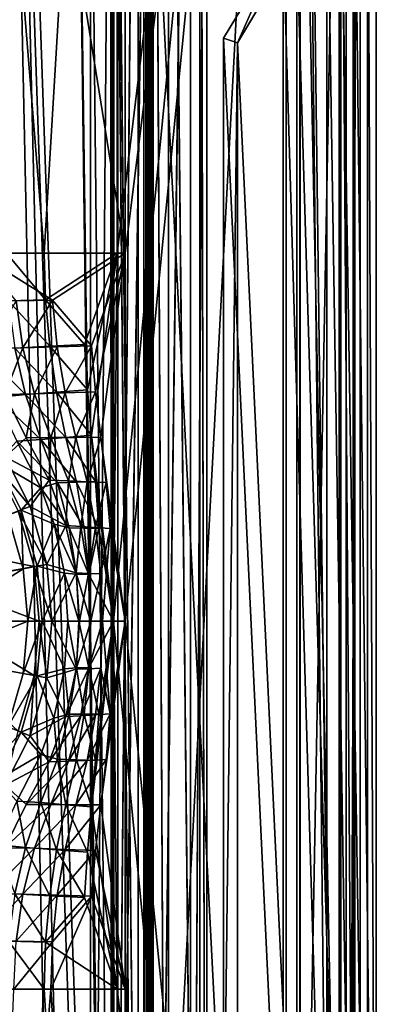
# Model space of a CAD drawing. Header units: metres. Extents: x 0 to 808, y -804 to 0.
# Tile 77 of 109: x 730 to 808, y -485 to -272. Entities that reach past the tile are written whole.
import ezdxf

# ---------------------------------------------------------------- set-up
doc = ezdxf.new("R2010")
doc.units = ezdxf.units.M

msp = doc.modelspace()

# ---------------------------------------------------------------- linework, layer by layer
at = {"layer": 'top012'}
for points in [[(750.772949, -696.056763, 214.358032), (745.772949, -696.056763, 214.358032), (750.772949, -65.05674, 214.358032)], [(745.772949, -696.056763, 214.358032), (745.772949, -65.05674, 214.358032), (750.772949, -65.05674, 214.358032)], [(745.772949, -65.05674, 2014.358032), (745.772949, -696.056763, 2014.358032), (750.772949, -65.05674, 2014.358032)], [(745.772949, -696.056763, 2014.358032), (750.772949, -696.056763, 2014.358032), (750.772949, -65.05674, 2014.358032)], [(745.772949, -65.05674, 214.358032), (745.772949, -696.056763, 214.358032), (745.772949, -65.05674, 2014.358032)], [(745.772949, -696.056763, 214.358032), (745.772949, -696.056763, 2014.358032), (745.772949, -65.05674, 2014.358032)], [(750.772949, -65.05674, 2014.358032), (750.772949, -696.056763, 2014.358032), (750.772949, -65.05674, 214.358032)], [(750.772949, -696.056763, 2014.358032), (750.772949, -696.056763, 214.358032), (750.772949, -65.05674, 214.358032)]]:
    msp.add_3dface(points, dxfattribs=at)
at = {"layer": 'top0123412'}
for points in [[(750.242676, -725.510925, 170.004227), (750.242676, -71.51725, 170.004227), (750.242676, -725.510925, 164.652573)], [(750.242676, -71.51725, 170.004227), (750.242676, -71.51725, 164.652573), (750.242676, -725.510925, 164.652573)], [(750.242676, -725.510925, 164.652573), (750.242676, -71.51725, 164.652573), (757.249268, -725.510925, 164.039597)], [(750.242676, -71.51725, 164.652573), (757.249268, -71.51725, 164.039597), (757.249268, -725.510925, 164.039597)], [(759.271423, -725.510925, 203.959763), (759.271423, -71.51725, 203.959763), (750.242676, -725.510925, 203.959763)], [(759.271423, -71.51725, 203.959763), (750.242676, -71.51725, 203.959763), (750.242676, -725.510925, 203.959763)], [(750.242676, -725.510925, 203.959763), (750.242676, -71.51725, 203.959763), (750.242676, -725.510925, 197.915359)], [(750.242676, -71.51725, 203.959763), (750.242676, -71.51725, 197.915359), (750.242676, -725.510925, 197.915359)], [(750.242676, -725.510925, 197.915359), (750.242676, -71.51725, 197.915359), (756.042664, -725.510925, 192.115219)], [(750.242676, -71.51725, 197.915359), (756.042664, -71.51725, 192.115219), (756.042664, -725.510925, 192.115219)], [(756.042664, -725.510925, 175.804214), (756.042664, -71.51725, 175.804214), (750.242676, -725.510925, 170.004227)], [(756.042664, -71.51725, 175.804214), (750.242676, -71.51725, 170.004227), (750.242676, -725.510925, 170.004227)], [(756.042664, -725.510925, 192.115219), (756.042664, -71.51725, 192.115219), (756.042664, -725.510925, 175.804214)], [(756.042664, -71.51725, 192.115219), (756.042664, -71.51725, 175.804214), (756.042664, -725.510925, 175.804214)], [(757.249268, -71.51725, 164.039597), (757.916382, -71.51725, 163.697403), (757.249268, -725.510925, 164.039597)], [(757.916382, -71.51725, 163.697403), (757.916382, -725.510925, 163.697403), (757.249268, -725.510925, 164.039597)], [(757.916382, -71.51725, 163.697403), (758.160583, -71.51725, 162.98851), (757.916382, -725.510925, 163.697403)], [(758.160583, -71.51725, 162.98851), (758.160583, -725.510925, 162.98851), (757.916382, -725.510925, 163.697403)], [(758.160583, -71.51725, 162.98851), (758.402954, -71.51725, 162.53215), (758.160583, -725.510925, 162.98851)], [(758.402954, -71.51725, 162.53215), (758.402954, -725.510925, 162.53215), (758.160583, -725.510925, 162.98851)], [(758.402954, -71.51725, 162.53215), (758.919678, -71.51725, 162.531174), (758.402954, -725.510925, 162.53215)], [(758.919678, -71.51725, 162.531174), (758.919678, -725.510925, 162.531174), (758.402954, -725.510925, 162.53215)], [(758.919678, -71.51725, 162.531174), (767.363953, -71.51725, 170.874847), (758.919678, -725.510925, 162.531174)], [(767.363953, -71.51725, 170.874847), (767.364319, -725.510925, 170.875488), (758.919678, -725.510925, 162.531174)], [(762.578613, -71.51725, 202.709763), (759.271423, -71.51725, 203.959763), (762.578613, -725.510925, 202.709763)], [(759.271423, -71.51725, 203.959763), (759.271423, -725.510925, 203.959763), (762.578613, -725.510925, 202.709763)], [(769.376099, -71.51725, 192.980484), (762.578613, -71.51725, 202.709763), (769.376038, -725.510925, 192.980713)], [(762.578613, -71.51725, 202.709763), (762.578613, -725.510925, 202.709763), (769.376038, -725.510925, 192.980713)], [(767.363953, -71.51725, 170.874847), (770.910461, -71.51725, 181.696823), (767.364319, -725.510925, 170.875488)], [(770.910461, -71.51725, 181.696823), (770.910522, -725.510925, 181.697311), (767.364319, -725.510925, 170.875488)], [(769.376099, -71.51725, 192.980484), (769.376038, -725.510925, 192.980713), (770.910522, -725.510925, 181.697311)], [(770.910461, -71.51725, 181.696823), (769.376099, -71.51725, 192.980484), (770.910522, -725.510925, 181.697311)]]:
    msp.add_3dface(points, dxfattribs=at)
at = {"layer": 'top0123413'}
for points in [[(750.242676, -725.510925, 2029.104248), (750.242676, -76.517227, 2029.104248), (750.242676, -725.510925, 2023.752563)], [(750.242676, -76.517227, 2029.104248), (750.242676, -76.517227, 2023.752563), (750.242676, -725.510925, 2023.752563)], [(756.042664, -725.510925, 2034.904175), (756.042664, -76.517227, 2034.904175), (750.242676, -725.510925, 2029.104248)], [(756.042664, -76.517227, 2034.904175), (750.242676, -76.517227, 2029.104248), (750.242676, -725.510925, 2029.104248)], [(750.242676, -725.510925, 2057.015381), (750.242676, -76.517227, 2057.015381), (756.042664, -725.510925, 2051.215088)], [(750.242676, -76.517227, 2057.015381), (756.042664, -76.517227, 2051.215088), (756.042664, -725.510925, 2051.215088)], [(750.242676, -725.510925, 2063.059814), (750.242676, -76.517227, 2063.059814), (750.242676, -725.510925, 2057.015381)], [(750.242676, -76.517227, 2063.059814), (750.242676, -76.517227, 2057.015381), (750.242676, -725.510925, 2057.015381)], [(759.271423, -725.510925, 2063.059814), (759.271423, -76.517227, 2063.059814), (750.242676, -725.510925, 2063.059814)], [(759.271423, -76.517227, 2063.059814), (750.242676, -76.517227, 2063.059814), (750.242676, -725.510925, 2063.059814)], [(750.242676, -725.510925, 2023.752563), (750.242676, -76.517227, 2023.752563), (757.249268, -725.510925, 2023.139526)], [(750.242676, -76.517227, 2023.752563), (757.249268, -76.517227, 2023.139526), (757.249268, -725.510925, 2023.139526)], [(756.042664, -725.510925, 2051.215088), (756.042664, -76.517227, 2051.215088), (756.042664, -725.510925, 2034.904175)], [(756.042664, -76.517227, 2051.215088), (756.042664, -76.517227, 2034.904175), (756.042664, -725.510925, 2034.904175)], [(757.249268, -76.517227, 2023.139526), (757.916382, -76.517227, 2022.797363), (757.249268, -725.510925, 2023.139526)], [(757.916382, -76.517227, 2022.797363), (757.916382, -725.510925, 2022.797363), (757.249268, -725.510925, 2023.139526)], [(757.916382, -76.517227, 2022.797363), (758.160583, -76.517227, 2022.088501), (757.916382, -725.510925, 2022.797363)], [(758.160583, -76.517227, 2022.088501), (758.160583, -725.510925, 2022.088501), (757.916382, -725.510925, 2022.797363)], [(758.160583, -76.517227, 2022.088501), (758.402954, -76.517227, 2021.63208), (758.160583, -725.510925, 2022.088501)], [(758.402954, -76.517227, 2021.63208), (758.402954, -725.510925, 2021.63208), (758.160583, -725.510925, 2022.088501)], [(758.402954, -76.517227, 2021.63208), (758.919678, -76.517227, 2021.631104), (758.402954, -725.510925, 2021.63208)], [(758.919678, -76.517227, 2021.631104), (758.919678, -725.510925, 2021.631104), (758.402954, -725.510925, 2021.63208)], [(758.919678, -76.517227, 2021.631104), (767.363953, -76.517227, 2029.974854), (758.919678, -725.510925, 2021.631104)], [(767.363953, -76.517227, 2029.974854), (767.364319, -725.510925, 2029.975464), (758.919678, -725.510925, 2021.631104)], [(762.578613, -76.517227, 2061.809814), (759.271423, -76.517227, 2063.059814), (762.578613, -725.510925, 2061.809814)], [(759.271423, -76.517227, 2063.059814), (759.271423, -725.510925, 2063.059814), (762.578613, -725.510925, 2061.809814)], [(769.376099, -76.517227, 2052.080566), (762.578613, -76.517227, 2061.809814), (769.376038, -725.510925, 2052.080811)], [(762.578613, -76.517227, 2061.809814), (762.578613, -725.510925, 2061.809814), (769.376038, -725.510925, 2052.080811)], [(767.363953, -76.517227, 2029.974854), (770.910461, -76.517227, 2040.796753), (767.364319, -725.510925, 2029.975464)], [(770.910461, -76.517227, 2040.796753), (770.910522, -725.510925, 2040.797241), (767.364319, -725.510925, 2029.975464)], [(769.376099, -76.517227, 2052.080566), (769.376038, -725.510925, 2052.080811), (770.910522, -725.510925, 2040.797241)], [(770.910461, -76.517227, 2040.796753), (769.376099, -76.517227, 2052.080566), (770.910522, -725.510925, 2040.797241)]]:
    msp.add_3dface(points, dxfattribs=at)
at = {"layer": 'top0123414'}
for points in [[(807.532104, -629.02002, 136), (807.532104, -175.02002, 136), (802.599854, -207.337219, 136)], [(807.532104, -182.468445, 122), (807.532104, -175.02002, 136), (807.532104, -629.02002, 136)], [(807.532104, -182.468445, 122), (807.532104, -621.571594, 122), (805.592468, -207.616852, 120.060364)], [(807.532104, -621.571594, 122), (807.532104, -182.468445, 122), (807.532104, -629.02002, 136)], [(802.599854, -596.70282, 136), (802.599854, -207.337219, 136), (796.849609, -231.608688, 136)], [(805.592468, -207.616852, 120.060364), (805.592468, -596.423157, 120.060364), (799.841919, -232.099579, 114.309822)], [(802.599854, -207.337219, 136), (802.599854, -596.70282, 136), (807.532104, -629.02002, 136)], [(807.532104, -621.571594, 122), (805.592468, -596.423157, 120.060364), (805.592468, -207.616852, 120.060364)], [(796.849609, -572.431335, 136), (796.849609, -231.608688, 136), (787.419556, -254.700348, 136)], [(796.849609, -572.431335, 136), (802.599854, -596.70282, 136), (796.849609, -231.608688, 136)], [(799.841919, -232.099579, 114.309822), (799.841919, -571.94043, 114.309822), (790.372375, -255.502396, 104.840271)], [(805.592468, -596.423157, 120.060364), (799.841919, -571.94043, 114.309822), (799.841919, -232.099579, 114.309822)], [(774.532104, -276.063934), (787.419556, -254.700348), (777.532104, -277.020355)], [(774.532104, -276.063934, 136), (787.419556, -254.700348, 136), (774.532104, -276.063934)], [(787.419556, -254.700348, 136), (787.419556, -254.700348), (774.532104, -276.063934)], [(787.419556, -549.339661, 136), (787.419556, -254.700348, 136), (774.532104, -276.063934, 136)], [(787.419556, -254.700348), (790.423279, -255.40004), (777.532104, -277.020355)], [(787.419556, -549.339661, 136), (796.849609, -572.431335, 136), (787.419556, -254.700348, 136)], [(790.372375, -255.502396, 104.840271), (777.532104, -277.020355, 92), (790.423279, -255.40004)], [(777.532104, -277.020355, 92), (777.532104, -277.020355), (790.423279, -255.40004)], [(790.372375, -255.502396, 104.840271), (790.372375, -548.537659, 104.840271), (777.532104, -277.020355, 92)], [(799.841919, -571.94043, 114.309822), (790.372375, -548.537659, 104.840271), (790.372375, -255.502396, 104.840271)], [(774.532104, -276.063934), (777.532104, -277.020355), (774.532104, -527.976074)], [(774.532104, -527.976074), (774.532104, -527.976074, 136), (774.532104, -276.063934)], [(774.532104, -527.976074, 136), (774.532104, -276.063934, 136), (774.532104, -276.063934)], [(774.532104, -527.976074, 136), (787.419556, -549.339661, 136), (774.532104, -276.063934, 136)], [(777.532104, -277.020355), (777.532104, -527.019653), (774.532104, -527.976074)], [(777.532104, -277.020355), (777.532104, -277.020355, 92), (777.532104, -527.019653)], [(777.532104, -277.020355, 92), (777.532104, -527.019653, 92), (777.532104, -527.019653)], [(790.372375, -548.537659, 104.840271), (777.532104, -527.019653, 92), (777.532104, -277.020355, 92)]]:
    msp.add_3dface(points, dxfattribs=at)
at = {"layer": 'top0123458'}
for points in [[(788.070801, -20.921553, 175), (788.070801, -783.110718, 175), (802.504944, -1.527202, 175)], [(802.504944, -1.527202, 175), (788.070801, -783.110718, 175), (802.504944, -802.505432, 175)], [(802.897644, -187.016327, 130), (802.504944, -1.527202, 175), (802.504944, -802.505432, 175)], [(799.531006, -799.531494, 172), (791.070801, -20.921553, 172), (799.531006, -4.501135, 172)], [(799.531006, -4.501135, 172), (799.897583, -187.016327, 130), (799.531006, -799.531494, 172)], [(788.070801, -783.110718, 163.059708), (788.070801, -20.921553, 163.059708), (750.742554, -402.016144, 163.059708)], [(750.742554, -402.016144, 163.059708), (788.070801, -20.921553, 163.059708), (751.527832, -322.483398, 163.059708)], [(788.070801, -20.921553, 163.059708), (751.527832, -59.346291, 163.059708), (751.527832, -322.483398, 163.059708)], [(791.070801, -783.110718, 160.059708), (753.259888, -402.016144, 160.059708), (791.070801, -20.921553, 160.059708)], [(753.259888, -402.016144, 160.059708), (753.259888, -322.483398, 160.059708), (791.070801, -20.921553, 160.059708)], [(791.070801, -20.921553, 160.059708), (753.259888, -322.483398, 160.059708), (753.259888, -61.043209, 160.059708)], [(788.070801, -783.110718, 175), (788.070801, -20.921553, 175), (788.070801, -783.110718, 163.059708)], [(788.070801, -20.921553, 175), (788.070801, -20.921553, 163.059708), (788.070801, -783.110718, 163.059708)], [(791.070801, -783.110718, 172), (791.070801, -20.921553, 172), (799.531006, -799.531494, 172)], [(791.070801, -783.110718, 160.059708), (791.070801, -20.921553, 160.059708), (791.070801, -783.110718, 172)], [(791.070801, -20.921553, 160.059708), (791.070801, -20.921553, 172), (791.070801, -783.110718, 172)], [(751.527832, -59.346291, 163.059708), (719.43042, -122.238869, 107.465355), (735.750671, -322.483398, 135.73291)], [(751.527832, -322.483398, 163.059708), (751.527832, -59.346291, 163.059708), (735.750671, -322.483398, 135.73291)], [(753.259888, -61.043209, 160.059708), (753.259888, -322.483398, 160.059708), (721.144897, -123.970207, 104.434975)], [(735.750671, -322.483398, 135.73291), (719.43042, -122.238869, 107.465355), (727.591248, -322.483398, 121.600327)], [(753.259888, -322.483398, 160.059708), (721.144897, -322.483398, 104.434975), (721.144897, -123.970207, 104.434975)], [(799.897583, -187.016327, 130), (799.897583, -617.016296, 130), (799.531006, -799.531494, 172)], [(802.897644, -187.016327, 130), (802.897644, -617.016296, 130), (799.897583, -187.016327, 130)], [(802.897644, -617.016296, 130), (799.897583, -617.016296, 130), (799.897583, -187.016327, 130)], [(802.897644, -617.016296, 130), (802.897644, -187.016327, 130), (802.504944, -802.505432, 175)], [(729.661865, -332.799011, 118.332138), (721.144897, -322.483398, 104.434975), (737.544922, -332.665222, 132.241364)], [(721.144897, -322.483398, 104.434975), (753.259888, -322.483398, 160.059708), (737.544922, -332.665222, 132.241364)], [(735.750671, -322.483398, 135.73291), (727.591248, -322.483398, 121.600327), (736.053589, -332.589172, 135.707764)], [(727.591248, -322.483398, 121.600327), (728.036072, -332.796265, 121.56823), (736.053589, -332.589172, 135.707764)], [(735.750671, -322.483398, 135.73291), (736.053589, -332.589172, 135.707764), (751.527832, -322.483398, 163.059708)], [(736.053589, -332.589172, 135.707764), (744.484985, -342.23703, 149.764236), (751.527832, -322.483398, 163.059708)], [(737.544922, -332.665222, 132.241364), (753.259888, -322.483398, 160.059708), (745.983521, -342.524597, 146.140884)], [(751.527832, -322.483398, 163.059708), (744.484985, -342.23703, 149.764236), (745.12915, -352.061157, 149.624878)], [(745.12915, -352.061157, 149.624878), (745.950928, -361.858124, 149.417557), (751.527832, -322.483398, 163.059708)], [(751.527832, -322.483398, 163.059708), (745.950928, -361.858124, 149.417557), (750.742554, -402.016144, 163.059708)], [(753.259888, -322.483398, 160.059708), (746.843445, -352.444183, 146.12587), (745.983521, -342.524597, 146.140884)], [(746.843445, -352.444183, 146.12587), (753.259888, -322.483398, 160.059708), (747.94989, -362.272614, 146.106552)], [(753.259888, -322.483398, 160.059708), (753.259888, -402.016144, 160.059708), (747.94989, -362.272614, 146.106552)], [(731.149902, -342.990112, 118.306168), (723.873535, -343.148102, 104.387344), (729.661865, -332.799011, 118.332138)], [(736.053589, -332.589172, 135.707764), (728.036072, -332.796265, 121.56823), (736.95105, -342.632233, 135.625443)], [(728.036072, -332.796265, 121.56823), (729.395264, -343.030823, 121.466187), (736.95105, -342.632233, 135.625443)], [(729.661865, -332.799011, 118.332138), (737.544922, -332.665222, 132.241364), (731.149902, -342.990112, 118.306168)], [(737.544922, -332.665222, 132.241364), (738.566711, -342.757355, 132.223526), (731.149902, -342.990112, 118.306168)], [(736.053589, -332.589172, 135.707764), (736.95105, -342.632233, 135.625443), (744.484985, -342.23703, 149.764236)], [(738.566711, -342.757355, 132.223526), (737.544922, -332.665222, 132.241364), (745.983521, -342.524597, 146.140884)], [(744.484985, -342.23703, 149.764236), (736.95105, -342.632233, 135.625443), (745.12915, -352.061157, 149.624878)], [(740.250122, -352.6716, 132.194138), (738.566711, -342.757355, 132.223526), (745.983521, -342.524597, 146.140884)], [(745.983521, -342.524597, 146.140884), (746.843445, -352.444183, 146.12587), (740.250122, -352.6716, 132.194138)], [(729.395264, -343.030823, 121.466187), (722.065918, -343.494415, 107.41935), (731.701721, -353.069397, 121.281761)], [(731.701721, -353.069397, 121.281761), (722.065918, -343.494415, 107.41935), (725.378967, -353.709045, 107.361526)], [(727.240356, -353.034973, 104.328575), (723.873535, -343.148102, 104.387344), (731.149902, -342.990112, 118.306168)], [(733.656799, -352.899017, 118.262405), (727.240356, -353.034973, 104.328575), (731.149902, -342.990112, 118.306168)], [(736.95105, -342.632233, 135.625443), (729.395264, -343.030823, 121.466187), (738.423767, -352.561676, 135.471313)], [(738.423767, -352.561676, 135.471313), (729.395264, -343.030823, 121.466187), (731.701721, -353.069397, 121.281761)], [(731.149902, -342.990112, 118.306168), (738.566711, -342.757355, 132.223526), (733.656799, -352.899017, 118.262405)], [(733.656799, -352.899017, 118.262405), (738.566711, -342.757355, 132.223526), (740.250122, -352.6716, 132.194138)], [(745.12915, -352.061157, 149.624878), (736.95105, -342.632233, 135.625443), (738.423767, -352.561676, 135.471313)], [(731.701721, -353.069397, 121.281761), (725.378967, -353.709045, 107.361526), (734.984863, -362.789215, 120.99691)], [(731.872375, -362.395905, 104.247726), (727.240356, -353.034973, 104.328575), (733.656799, -352.899017, 118.262405)], [(727.240356, -353.034973, 104.328575), (731.872375, -362.395905, 104.247726), (727.299683, -366.514282, 104.327538)], [(740.450806, -362.324066, 135.222885), (738.423767, -352.561676, 135.471313), (731.701721, -353.069397, 121.281761)], [(734.984863, -362.789215, 120.99691), (740.450806, -362.324066, 135.222885), (731.701721, -353.069397, 121.281761)], [(737.182373, -362.373077, 118.200867), (731.872375, -362.395905, 104.247726), (733.656799, -352.899017, 118.262405)], [(737.182373, -362.373077, 118.200867), (733.656799, -352.899017, 118.262405), (740.250122, -352.6716, 132.194138)], [(740.250122, -352.6716, 132.194138), (742.566162, -362.322845, 132.153717), (737.182373, -362.373077, 118.200867)], [(745.950928, -361.858124, 149.417557), (745.12915, -352.061157, 149.624878), (738.423767, -352.561676, 135.471313)], [(740.450806, -362.324066, 135.222885), (745.950928, -361.858124, 149.417557), (738.423767, -352.561676, 135.471313)], [(746.843445, -352.444183, 146.12587), (742.566162, -362.322845, 132.153717), (740.250122, -352.6716, 132.194138)], [(747.94989, -362.272614, 146.106552), (742.566162, -362.322845, 132.153717), (746.843445, -352.444183, 146.12587)], [(725.378967, -353.709045, 107.361526), (729.805176, -363.121643, 107.284264), (734.984863, -362.789215, 120.99691)], [(735.033752, -373.214691, 107.193001), (729.805176, -363.121643, 107.284264), (725.533936, -367.642334, 107.358818)], [(727.299683, -366.514282, 104.327538), (731.872375, -362.395905, 104.247726), (736.815369, -371.596954, 104.161446)], [(734.984863, -362.789215, 120.99691), (729.805176, -363.121643, 107.284264), (738.585815, -372.161438, 120.708214)], [(729.805176, -363.121643, 107.284264), (735.033752, -373.214691, 107.193001), (738.585815, -372.161438, 120.708214)], [(737.182373, -362.373077, 118.200867), (736.815369, -371.596954, 104.161446), (731.872375, -362.395905, 104.247726)], [(742.690613, -372.018738, 134.930771), (740.450806, -362.324066, 135.222885), (734.984863, -362.789215, 120.99691)], [(738.585815, -372.161438, 120.708214), (742.690613, -372.018738, 134.930771), (734.984863, -362.789215, 120.99691)], [(740.970276, -371.71225, 118.13475), (736.815369, -371.596954, 104.161446), (737.182373, -362.373077, 118.200867)], [(742.566162, -362.322845, 132.153717), (740.970276, -371.71225, 118.13475), (737.182373, -362.373077, 118.200867)], [(746.849792, -371.856659, 149.166565), (745.950928, -361.858124, 149.417557), (740.450806, -362.324066, 135.222885)], [(742.690613, -372.018738, 134.930771), (746.849792, -371.856659, 149.166565), (740.450806, -362.324066, 135.222885)], [(745.037598, -371.894165, 132.110565), (740.970276, -371.71225, 118.13475), (742.566162, -362.322845, 132.153717)], [(747.94989, -362.272614, 146.106552), (745.037598, -371.894165, 132.110565), (742.566162, -362.322845, 132.153717)], [(749.10498, -372.07605, 146.086395), (745.037598, -371.894165, 132.110565), (747.94989, -362.272614, 146.106552)], [(745.950928, -361.858124, 149.417557), (746.849792, -371.856659, 149.166565), (750.742554, -402.016144, 163.059708)], [(753.259888, -402.016144, 160.059708), (749.10498, -372.07605, 146.086395), (747.94989, -362.272614, 146.106552)], [(724.931763, -367.900726, 96.729454), (727.299683, -366.514282, 104.327538), (732.700317, -377.245148, 104.233269)], [(730.121948, -378.213257, 96.638863), (724.931763, -367.900726, 96.729454), (732.700317, -377.245148, 104.233269)], [(730.763306, -378.032806, 107.26754), (735.033752, -373.214691, 107.193001), (725.533936, -367.642334, 107.358818)], [(730.763306, -378.032806, 107.26754), (725.533936, -367.642334, 107.358818), (727.859985, -379.122925, 98.715904)], [(727.299683, -366.514282, 104.327538), (736.815369, -371.596954, 104.161446), (732.700317, -377.245148, 104.233269)], [(736.815369, -371.596954, 104.161446), (740.439575, -381.391022, 104.098183), (732.700317, -377.245148, 104.233269)], [(738.585815, -372.161438, 120.708214), (735.033752, -373.214691, 107.193001), (741.16925, -381.880341, 120.504906)], [(740.439575, -381.391022, 104.098183), (736.815369, -371.596954, 104.161446), (740.970276, -371.71225, 118.13475)], [(744.356384, -381.903748, 134.726181), (742.690613, -372.018738, 134.930771), (738.585815, -372.161438, 120.708214)], [(741.16925, -381.880341, 120.504906), (744.356384, -381.903748, 134.726181), (738.585815, -372.161438, 120.708214)], [(740.439575, -381.391022, 104.098183), (740.970276, -371.71225, 118.13475), (743.694336, -381.542847, 118.087204)], [(743.694336, -381.542847, 118.087204), (740.970276, -371.71225, 118.13475), (745.037598, -371.894165, 132.110565)], [(746.849792, -371.856659, 149.166565), (742.690613, -372.018738, 134.930771), (747.577942, -381.907532, 148.971863)], [(747.577942, -381.907532, 148.971863), (742.690613, -372.018738, 134.930771), (744.356384, -381.903748, 134.726181)], [(743.694336, -381.542847, 118.087204), (745.037598, -371.894165, 132.110565), (746.849731, -381.761993, 132.078949)], [(746.849731, -381.761993, 132.078949), (745.037598, -371.894165, 132.110565), (749.10498, -372.07605, 146.086395)], [(750.005127, -381.98114, 146.070679), (746.849731, -381.761993, 132.078949), (749.10498, -372.07605, 146.086395)], [(750.742554, -402.016144, 163.059708), (746.849792, -371.856659, 149.166565), (747.577942, -381.907532, 148.971863)], [(750.005127, -381.98114, 146.070679), (749.10498, -372.07605, 146.086395), (753.259888, -402.016144, 160.059708)], [(737.859619, -381.059204, 107.143669), (735.033752, -373.214691, 107.193001), (730.763306, -378.032806, 107.26754)], [(735.033752, -373.214691, 107.193001), (737.859619, -381.059204, 107.143669), (741.16925, -381.880341, 120.504906)], [(710.983337, -385.709747, 85.212669), (730.121948, -378.213257, 96.638863), (733.581909, -390.24884, 96.578468)], [(730.763306, -378.032806, 107.26754), (727.859985, -379.122925, 98.715904), (731.187744, -390.698547, 98.657814)], [(730.121948, -378.213257, 96.638863), (732.700317, -377.245148, 104.233269), (736.301025, -389.770264, 104.170425)], [(733.581909, -390.24884, 96.578468), (730.121948, -378.213257, 96.638863), (736.301025, -389.770264, 104.170425)], [(734.249512, -390.159637, 107.206688), (737.859619, -381.059204, 107.143669), (730.763306, -378.032806, 107.26754)], [(734.249512, -390.159637, 107.206688), (730.763306, -378.032806, 107.26754), (731.187744, -390.698547, 98.657814)], [(732.700317, -377.245148, 104.233269), (740.439575, -381.391022, 104.098183), (736.301025, -389.770264, 104.170425)], [(731.187744, -390.698547, 98.657814), (727.859985, -379.122925, 98.715904), (712.615662, -394.101135, 88.184631)], [(740.158325, -391.691528, 107.103546), (737.859619, -381.059204, 107.143669), (734.249512, -390.159637, 107.206688)], [(740.439575, -381.391022, 104.098183), (742.643616, -391.59906, 104.059708), (736.301025, -389.770264, 104.170425)], [(741.16925, -381.880341, 120.504906), (737.859619, -381.059204, 107.143669), (742.705078, -391.882507, 120.382675)], [(737.859619, -381.059204, 107.143669), (740.158325, -391.691528, 107.103546), (742.705078, -391.882507, 120.382675)], [(742.643616, -391.59906, 104.059708), (740.439575, -381.391022, 104.098183), (743.694336, -381.542847, 118.087204)], [(742.705078, -391.882507, 120.382675), (745.375671, -391.9245, 134.609955), (741.16925, -381.880341, 120.504906)], [(745.375671, -391.9245, 134.609955), (744.356384, -381.903748, 134.726181), (741.16925, -381.880341, 120.504906)], [(742.643616, -391.59906, 104.059708), (743.694336, -381.542847, 118.087204), (745.317871, -391.704742, 118.058861)], [(745.317871, -391.704742, 118.058861), (743.694336, -381.542847, 118.087204), (746.849731, -381.761993, 132.078949)], [(745.375671, -391.9245, 134.609955), (747.577942, -381.907532, 148.971863), (744.356384, -381.903748, 134.726181)], [(747.951782, -391.836792, 132.059708), (745.317871, -391.704742, 118.058861), (746.849731, -381.761993, 132.078949)], [(750.742554, -402.016144, 163.059708), (747.577942, -381.907532, 148.971863), (745.375671, -391.9245, 134.609955)], [(750.005127, -381.98114, 146.070679), (747.951782, -391.836792, 132.059708), (746.849731, -381.761993, 132.078949)], [(747.951782, -391.836792, 132.059708), (750.005127, -381.98114, 146.070679), (748.321594, -402.016144, 132.053253)], [(748.321594, -402.016144, 132.053253), (750.005127, -381.98114, 146.070679), (753.259888, -402.016144, 160.059708)], [(713.353638, -393.954865, 85.171295), (710.983337, -385.709747, 85.212669), (733.581909, -390.24884, 96.578468)], [(731.187744, -390.698547, 98.657814), (712.615662, -394.101135, 88.184631), (713.341797, -402.016144, 88.171959)], [(732.225952, -402.016144, 98.639694), (731.187744, -390.698547, 98.657814), (713.341797, -402.016144, 88.171959)], [(713.353638, -393.954865, 85.171295), (733.581909, -390.24884, 96.578468), (734.661438, -402.016144, 96.559624)], [(734.249512, -390.159637, 107.206688), (731.187744, -390.698547, 98.657814), (732.225952, -402.016144, 98.639694)], [(735.337219, -402.016144, 107.187698), (734.249512, -390.159637, 107.206688), (732.225952, -402.016144, 98.639694)], [(733.581909, -390.24884, 96.578468), (736.301025, -389.770264, 104.170425), (737.424377, -402.016144, 104.15081)], [(734.661438, -402.016144, 96.559624), (733.581909, -390.24884, 96.578468), (737.424377, -402.016144, 104.15081)], [(735.337219, -402.016144, 107.187698), (740.158325, -391.691528, 107.103546), (734.249512, -390.159637, 107.206688)], [(736.301025, -389.770264, 104.170425), (742.643616, -391.59906, 104.059708), (737.424377, -402.016144, 104.15081)], [(740.873779, -402.016144, 107.091057), (740.158325, -391.691528, 107.103546), (735.337219, -402.016144, 107.187698)], [(742.643616, -391.59906, 104.059708), (743.383301, -402.016144, 104.046799), (737.424377, -402.016144, 104.15081)], [(742.705078, -391.882507, 120.382675), (740.158325, -391.691528, 107.103546), (743.210327, -402.016144, 120.342422)], [(740.158325, -391.691528, 107.103546), (740.873779, -402.016144, 107.091057), (743.210327, -402.016144, 120.342422)], [(743.383301, -402.016144, 104.046799), (742.643616, -391.59906, 104.059708), (745.317871, -391.704742, 118.058861)], [(743.210327, -402.016144, 120.342422), (745.719727, -402.016144, 134.573669), (742.705078, -391.882507, 120.382675)], [(745.719727, -402.016144, 134.573669), (745.375671, -391.9245, 134.609955), (742.705078, -391.882507, 120.382675)], [(743.383301, -402.016144, 104.046799), (745.317871, -391.704742, 118.058861), (745.852356, -402.016144, 118.04953)], [(745.317871, -391.704742, 118.058861), (747.951782, -391.836792, 132.059708), (745.852356, -402.016144, 118.04953)], [(745.719727, -402.016144, 134.573669), (750.742554, -402.016144, 163.059708), (745.375671, -391.9245, 134.609955)], [(745.852356, -402.016144, 118.04953), (747.951782, -391.836792, 132.059708), (748.321594, -402.016144, 132.053253)], [(714.09314, -402.016144, 85.158386), (713.353638, -393.954865, 85.171295), (734.661438, -402.016144, 96.559624)], [(713.341797, -402.016144, 88.171959), (712.615662, -409.931152, 88.184631), (732.225952, -402.016144, 98.639694)], [(712.615662, -409.931152, 88.184631), (731.187744, -413.33374, 98.657814), (732.225952, -402.016144, 98.639694)], [(733.581909, -413.783447, 96.578468), (713.353638, -410.077423, 85.171295), (714.09314, -402.016144, 85.158386)], [(734.661438, -402.016144, 96.559624), (733.581909, -413.783447, 96.578468), (714.09314, -402.016144, 85.158386)], [(732.225952, -402.016144, 98.639694), (731.187744, -413.33374, 98.657814), (735.337219, -402.016144, 107.187698)], [(731.187744, -413.33374, 98.657814), (734.249512, -413.87265, 107.206688), (735.337219, -402.016144, 107.187698)], [(736.301025, -414.262024, 104.170425), (733.581909, -413.783447, 96.578468), (734.661438, -402.016144, 96.559624)], [(734.249512, -413.87265, 107.206688), (740.158325, -412.34082, 107.103546), (735.337219, -402.016144, 107.187698)], [(737.424377, -402.016144, 104.15081), (736.301025, -414.262024, 104.170425), (734.661438, -402.016144, 96.559624)], [(740.158325, -412.34082, 107.103546), (740.873779, -402.016144, 107.091057), (735.337219, -402.016144, 107.187698)], [(737.424377, -402.016144, 104.15081), (742.643616, -412.433228, 104.059708), (736.301025, -414.262024, 104.170425)], [(743.383301, -402.016144, 104.046799), (742.643616, -412.433228, 104.059708), (737.424377, -402.016144, 104.15081)], [(740.873779, -402.016144, 107.091057), (740.158325, -412.34082, 107.103546), (742.705078, -412.14975, 120.382675)], [(743.210327, -402.016144, 120.342422), (740.873779, -402.016144, 107.091057), (742.705078, -412.14975, 120.382675)], [(745.317871, -412.327545, 118.058861), (742.643616, -412.433228, 104.059708), (745.852356, -402.016144, 118.04953)], [(742.643616, -412.433228, 104.059708), (743.383301, -402.016144, 104.046799), (745.852356, -402.016144, 118.04953)], [(742.705078, -412.14975, 120.382675), (745.375671, -412.107758, 134.609955), (743.210327, -402.016144, 120.342422)], [(745.375671, -412.107758, 134.609955), (745.719727, -402.016144, 134.573669), (743.210327, -402.016144, 120.342422)], [(745.852356, -402.016144, 118.04953), (748.321594, -402.016144, 132.053253), (745.317871, -412.327545, 118.058861)], [(748.321594, -402.016144, 132.053253), (747.951782, -412.195496, 132.059708), (745.317871, -412.327545, 118.058861)], [(747.577942, -422.124756, 148.971863), (750.742554, -402.016144, 163.059708), (745.375671, -412.107758, 134.609955)], [(750.742554, -402.016144, 163.059708), (745.719727, -402.016144, 134.573669), (745.375671, -412.107758, 134.609955)], [(746.849792, -432.175629, 149.166565), (745.950928, -442.174164, 149.417557), (750.742554, -402.016144, 163.059708)], [(750.742554, -402.016144, 163.059708), (745.950928, -442.174164, 149.417557), (751.527832, -481.548889, 163.059708)], [(747.577942, -422.124756, 148.971863), (746.849792, -432.175629, 149.166565), (750.742554, -402.016144, 163.059708)], [(753.259888, -402.016144, 160.059708), (747.94989, -441.759674, 146.106552), (749.10498, -431.956238, 146.086395)], [(753.259888, -402.016144, 160.059708), (753.259888, -481.548889, 160.059708), (747.94989, -441.759674, 146.106552)], [(747.951782, -412.195496, 132.059708), (748.321594, -402.016144, 132.053253), (750.005127, -422.051147, 146.070679)], [(748.321594, -402.016144, 132.053253), (753.259888, -402.016144, 160.059708), (750.005127, -422.051147, 146.070679)], [(750.005127, -422.051147, 146.070679), (753.259888, -402.016144, 160.059708), (749.10498, -431.956238, 146.086395)], [(751.527832, -481.548889, 163.059708), (788.070801, -783.110718, 163.059708), (750.742554, -402.016144, 163.059708)], [(753.259888, -481.548889, 160.059708), (753.259888, -402.016144, 160.059708), (791.070801, -783.110718, 160.059708)], [(731.187744, -413.33374, 98.657814), (712.615662, -409.931152, 88.184631), (727.859985, -424.909363, 98.715904)], [(733.581909, -413.783447, 96.578468), (730.121948, -425.819031, 96.638863), (713.353638, -410.077423, 85.171295)], [(737.859009, -422.975098, 107.143684), (740.158325, -412.34082, 107.103546), (734.249512, -413.87265, 107.206688)], [(742.643616, -412.433228, 104.059708), (740.439575, -422.641235, 104.098183), (736.301025, -414.262024, 104.170425)], [(740.158325, -412.34082, 107.103546), (737.859009, -422.975098, 107.143684), (741.16925, -422.151947, 120.504906)], [(742.705078, -412.14975, 120.382675), (740.158325, -412.34082, 107.103546), (741.16925, -422.151947, 120.504906)], [(743.694336, -422.489441, 118.087204), (740.439575, -422.641235, 104.098183), (745.317871, -412.327545, 118.058861)], [(740.439575, -422.641235, 104.098183), (742.643616, -412.433228, 104.059708), (745.317871, -412.327545, 118.058861)], [(741.16925, -422.151947, 120.504906), (744.356384, -422.12854, 134.726181), (742.705078, -412.14975, 120.382675)], [(744.356384, -422.12854, 134.726181), (745.375671, -412.107758, 134.609955), (742.705078, -412.14975, 120.382675)], [(745.317871, -412.327545, 118.058861), (747.951782, -412.195496, 132.059708), (743.694336, -422.489441, 118.087204)], [(747.951782, -412.195496, 132.059708), (746.849731, -422.270294, 132.078949), (743.694336, -422.489441, 118.087204)], [(745.375671, -412.107758, 134.609955), (744.356384, -422.12854, 134.726181), (747.577942, -422.124756, 148.971863)], [(746.849731, -422.270294, 132.078949), (747.951782, -412.195496, 132.059708), (750.005127, -422.051147, 146.070679)], [(731.187744, -413.33374, 98.657814), (727.859985, -424.909363, 98.715904), (734.249512, -413.87265, 107.206688)], [(727.859985, -424.909363, 98.715904), (730.763306, -425.999451, 107.26754), (734.249512, -413.87265, 107.206688)], [(732.700317, -426.787109, 104.233269), (730.121948, -425.819031, 96.638863), (733.581909, -413.783447, 96.578468)], [(730.763306, -425.999451, 107.26754), (737.859009, -422.975098, 107.143684), (734.249512, -413.87265, 107.206688)], [(736.301025, -414.262024, 104.170425), (732.700317, -426.787109, 104.233269), (733.581909, -413.783447, 96.578468)], [(736.301025, -414.262024, 104.170425), (740.439575, -422.641235, 104.098183), (732.700317, -426.787109, 104.233269)], [(735.027893, -430.83139, 107.1931), (737.859009, -422.975098, 107.143684), (730.763306, -425.999451, 107.26754)], [(740.439575, -422.641235, 104.098183), (736.815369, -432.435333, 104.161446), (732.700317, -426.787109, 104.233269)], [(737.859009, -422.975098, 107.143684), (735.027893, -430.83139, 107.1931), (738.585815, -431.87085, 120.708214)], [(740.970276, -432.320038, 118.13475), (736.815369, -432.435333, 104.161446), (743.694336, -422.489441, 118.087204)], [(736.815369, -432.435333, 104.161446), (740.439575, -422.641235, 104.098183), (743.694336, -422.489441, 118.087204)], [(741.16925, -422.151947, 120.504906), (737.859009, -422.975098, 107.143684), (738.585815, -431.87085, 120.708214)], [(738.585815, -431.87085, 120.708214), (742.690613, -432.013519, 134.930771), (741.16925, -422.151947, 120.504906)], [(743.694336, -422.489441, 118.087204), (746.849731, -422.270294, 132.078949), (740.970276, -432.320038, 118.13475)], [(746.849731, -422.270294, 132.078949), (745.037598, -432.138123, 132.110565), (740.970276, -432.320038, 118.13475)], [(742.690613, -432.013519, 134.930771), (744.356384, -422.12854, 134.726181), (741.16925, -422.151947, 120.504906)], [(742.690613, -432.013519, 134.930771), (746.849792, -432.175629, 149.166565), (744.356384, -422.12854, 134.726181)], [(744.356384, -422.12854, 134.726181), (746.849792, -432.175629, 149.166565), (747.577942, -422.124756, 148.971863)], [(750.005127, -422.051147, 146.070679), (749.10498, -431.956238, 146.086395), (745.037598, -432.138123, 132.110565)], [(745.037598, -432.138123, 132.110565), (746.849731, -422.270294, 132.078949), (750.005127, -422.051147, 146.070679)], [(727.859985, -424.909363, 98.715904), (722.867554, -434.828766, 98.803047), (730.763306, -425.999451, 107.26754)], [(722.867554, -434.828766, 98.803047), (725.533936, -436.389954, 107.358818), (730.763306, -425.999451, 107.26754)], [(725.533936, -436.389954, 107.358818), (735.027893, -430.83139, 107.1931), (730.763306, -425.999451, 107.26754)], [(732.700317, -426.787109, 104.233269), (727.299683, -437.518005, 104.327538), (730.121948, -425.819031, 96.638863)], [(732.700317, -426.787109, 104.233269), (736.815369, -432.435333, 104.161446), (727.299683, -437.518005, 104.327538)], [(729.806152, -440.908661, 107.284271), (735.027893, -430.83139, 107.1931), (725.533936, -436.389954, 107.358818)], [(735.027893, -430.83139, 107.1931), (729.806152, -440.908661, 107.284271), (734.984863, -441.243042, 120.99691)], [(738.585815, -431.87085, 120.708214), (735.027893, -430.83139, 107.1931), (734.984863, -441.243042, 120.99691)], [(734.984863, -441.243042, 120.99691), (740.450806, -441.708221, 135.222885), (738.585815, -431.87085, 120.708214)], [(740.450806, -441.708221, 135.222885), (742.690613, -432.013519, 134.930771), (738.585815, -431.87085, 120.708214)], [(749.10498, -431.956238, 146.086395), (747.94989, -441.759674, 146.106552), (742.566162, -441.709442, 132.153717)], [(749.10498, -431.956238, 146.086395), (742.566162, -441.709442, 132.153717), (745.037598, -432.138123, 132.110565)], [(736.815369, -432.435333, 104.161446), (731.872375, -441.636383, 104.247726), (727.299683, -437.518005, 104.327538)], [(737.182373, -441.65921, 118.200867), (731.872375, -441.636383, 104.247726), (740.970276, -432.320038, 118.13475)], [(731.872375, -441.636383, 104.247726), (736.815369, -432.435333, 104.161446), (740.970276, -432.320038, 118.13475)], [(740.970276, -432.320038, 118.13475), (745.037598, -432.138123, 132.110565), (737.182373, -441.65921, 118.200867)], [(745.037598, -432.138123, 132.110565), (742.566162, -441.709442, 132.153717), (737.182373, -441.65921, 118.200867)], [(740.450806, -441.708221, 135.222885), (745.950928, -442.174164, 149.417557), (742.690613, -432.013519, 134.930771)], [(745.950928, -442.174164, 149.417557), (746.849792, -432.175629, 149.166565), (742.690613, -432.013519, 134.930771)], [(727.299683, -437.518005, 104.327538), (731.872375, -441.636383, 104.247726), (727.240356, -450.997284, 104.328575)], [(729.806152, -440.908661, 107.284271), (725.380249, -450.320007, 107.361504), (731.701721, -450.962891, 121.281761)], [(737.182373, -441.65921, 118.200867), (727.240356, -450.997284, 104.328575), (731.872375, -441.636383, 104.247726)], [(733.656799, -451.13327, 118.262405), (727.240356, -450.997284, 104.328575), (737.182373, -441.65921, 118.200867)], [(734.984863, -441.243042, 120.99691), (729.806152, -440.908661, 107.284271), (731.701721, -450.962891, 121.281761)], [(731.701721, -450.962891, 121.281761), (738.423767, -451.470612, 135.471313), (734.984863, -441.243042, 120.99691)], [(742.566162, -441.709442, 132.153717), (733.656799, -451.13327, 118.262405), (737.182373, -441.65921, 118.200867)], [(740.250122, -451.360687, 132.194138), (733.656799, -451.13327, 118.262405), (742.566162, -441.709442, 132.153717)], [(738.423767, -451.470612, 135.471313), (740.450806, -441.708221, 135.222885), (734.984863, -441.243042, 120.99691)], [(738.423767, -451.470612, 135.471313), (745.12915, -451.9711, 149.624878), (740.450806, -441.708221, 135.222885)], [(747.94989, -441.759674, 146.106552), (740.250122, -451.360687, 132.194138), (742.566162, -441.709442, 132.153717)], [(746.843445, -451.588104, 146.12587), (740.250122, -451.360687, 132.194138), (747.94989, -441.759674, 146.106552)], [(745.12915, -451.9711, 149.624878), (745.950928, -442.174164, 149.417557), (740.450806, -441.708221, 135.222885)], [(745.950928, -442.174164, 149.417557), (745.12915, -451.9711, 149.624878), (751.527832, -481.548889, 163.059708)], [(753.259888, -481.548889, 160.059708), (746.843445, -451.588104, 146.12587), (747.94989, -441.759674, 146.106552)], [(723.873535, -460.884186, 104.387344), (727.240356, -450.997284, 104.328575), (733.656799, -451.13327, 118.262405)], [(723.873535, -460.884186, 104.387344), (733.656799, -451.13327, 118.262405), (731.149902, -461.042175, 118.306168)], [(731.701721, -450.962891, 121.281761), (725.380249, -450.320007, 107.361504), (729.395264, -461.001434, 121.466187)], [(729.395264, -461.001434, 121.466187), (736.95105, -461.400055, 135.625443), (731.701721, -450.962891, 121.281761)], [(731.149902, -461.042175, 118.306168), (733.656799, -451.13327, 118.262405), (740.250122, -451.360687, 132.194138)], [(736.95105, -461.400055, 135.625443), (738.423767, -451.470612, 135.471313), (731.701721, -450.962891, 121.281761)], [(731.149902, -461.042175, 118.306168), (740.250122, -451.360687, 132.194138), (738.566711, -461.274933, 132.223526)], [(744.484985, -461.795258, 149.764236), (738.423767, -451.470612, 135.471313), (736.95105, -461.400055, 135.625443)], [(745.12915, -451.9711, 149.624878), (738.423767, -451.470612, 135.471313), (744.484985, -461.795258, 149.764236)], [(738.566711, -461.274933, 132.223526), (740.250122, -451.360687, 132.194138), (746.843445, -451.588104, 146.12587)], [(745.983521, -461.50769, 146.140884), (738.566711, -461.274933, 132.223526), (746.843445, -451.588104, 146.12587)], [(751.527832, -481.548889, 163.059708), (745.12915, -451.9711, 149.624878), (744.484985, -461.795258, 149.764236)], [(745.983521, -461.50769, 146.140884), (746.843445, -451.588104, 146.12587), (753.259888, -481.548889, 160.059708)], [(721.830017, -471.126831, 104.423012), (723.873535, -460.884186, 104.387344), (731.149902, -461.042175, 118.306168)], [(721.830017, -471.126831, 104.423012), (731.149902, -461.042175, 118.306168), (729.661865, -471.233276, 118.332138)], [(728.036072, -471.236023, 121.56823), (736.053589, -471.443115, 135.707764), (729.395264, -461.001434, 121.466187)], [(736.053589, -471.443115, 135.707764), (736.95105, -461.400055, 135.625443), (729.395264, -461.001434, 121.466187)], [(729.661865, -471.233276, 118.332138), (731.149902, -461.042175, 118.306168), (738.566711, -461.274933, 132.223526)], [(737.544922, -471.367035, 132.241364), (729.661865, -471.233276, 118.332138), (738.566711, -461.274933, 132.223526)], [(736.053589, -471.443115, 135.707764), (744.484985, -461.795258, 149.764236), (736.95105, -461.400055, 135.625443)], [(751.527832, -481.548889, 163.059708), (744.484985, -461.795258, 149.764236), (736.053589, -471.443115, 135.707764)], [(737.544922, -471.367035, 132.241364), (745.983521, -461.50769, 146.140884), (737.202393, -481.548889, 132.24733)], [(737.202393, -481.548889, 132.24733), (745.983521, -461.50769, 146.140884), (753.259888, -481.548889, 160.059708)], [(745.983521, -461.50769, 146.140884), (737.544922, -471.367035, 132.241364), (738.566711, -461.274933, 132.223526)], [(727.591248, -481.548889, 121.600327), (735.750671, -481.548889, 135.73291), (728.036072, -471.236023, 121.56823)], [(735.750671, -481.548889, 135.73291), (736.053589, -471.443115, 135.707764), (728.036072, -471.236023, 121.56823)], [(729.661865, -471.233276, 118.332138), (737.544922, -471.367035, 132.241364), (729.17334, -481.548889, 118.340668)], [(729.17334, -481.548889, 118.340668), (737.544922, -471.367035, 132.241364), (737.202393, -481.548889, 132.24733)], [(735.750671, -481.548889, 135.73291), (751.527832, -481.548889, 163.059708), (736.053589, -471.443115, 135.707764)], [(735.750671, -481.548889, 135.73291), (719.43042, -681.794006, 107.465355), (751.527832, -744.686584, 163.059708)], [(735.750671, -481.548889, 135.73291), (727.591248, -481.548889, 121.600327), (719.43042, -681.794006, 107.465355)], [(753.259888, -742.989685, 160.059708), (721.144897, -680.062683, 104.434975), (737.202393, -481.548889, 132.24733)], [(737.202393, -481.548889, 132.24733), (721.144897, -680.062683, 104.434975), (729.17334, -481.548889, 118.340668)], [(751.527832, -481.548889, 163.059708), (735.750671, -481.548889, 135.73291), (751.527832, -744.686584, 163.059708)], [(753.259888, -481.548889, 160.059708), (753.259888, -742.989685, 160.059708), (737.202393, -481.548889, 132.24733)], [(788.070801, -783.110718, 163.059708), (751.527832, -481.548889, 163.059708), (751.527832, -744.686584, 163.059708)], [(753.259888, -742.989685, 160.059708), (753.259888, -481.548889, 160.059708), (791.070801, -783.110718, 160.059708)]]:
    msp.add_3dface(points, dxfattribs=at)
at = {"layer": 'top0123459'}
for points in [[(804.016052, -804.016296, 2051), (788.016052, -16.016321, 2051), (804.016052, -0.016322, 2051)], [(801.016052, -3.016322, 2111.02002), (801.016052, -801.016296, 2111.02002), (804.016052, -0.016322, 2111.02002)], [(801.016052, -801.016296, 2111.02002), (804.016052, -804.016296, 2111.02002), (804.016052, -0.016322, 2111.02002)], [(804.016052, -804.016296, 2051), (804.016052, -0.016322, 2051), (804.016052, -804.016296, 2111.02002)], [(804.016052, -0.016322, 2051), (804.016052, -0.016322, 2111.02002), (804.016052, -804.016296, 2111.02002)], [(801.016052, -801.016296, 2053.855957), (801.016052, -3.016322, 2053.855957), (791.016052, -13.016322, 2053.855957)], [(801.016052, -3.016322, 2053.855957), (801.016052, -801.016296, 2053.855957), (801.016052, -3.016322, 2111.02002)], [(801.016052, -801.016296, 2053.855957), (801.016052, -801.016296, 2111.02002), (801.016052, -3.016322, 2111.02002)], [(751.684326, -51.71434, 2065.280029), (751.684326, -752.318298, 2065.280029), (791.016052, -13.016322, 2065.280029)], [(791.016052, -13.016322, 2065.280029), (751.684326, -752.318298, 2065.280029), (791.016052, -791.016296, 2065.280029)], [(801.016052, -801.016296, 2053.855957), (791.016052, -13.016322, 2053.855957), (791.016052, -791.016296, 2053.855957)], [(791.016052, -13.016322, 2065.280029), (791.016052, -791.016296, 2065.280029), (791.016052, -13.016322, 2053.855957)], [(791.016052, -791.016296, 2065.280029), (791.016052, -791.016296, 2053.855957), (791.016052, -13.016322, 2053.855957)], [(788.016052, -788.016296, 2061.823975), (750.404053, -53.847446, 2061.823975), (788.016052, -16.016321, 2061.823975)], [(788.016052, -788.016296, 2051), (788.016052, -16.016321, 2051), (804.016052, -804.016296, 2051)], [(788.016052, -788.016296, 2061.823975), (788.016052, -16.016321, 2061.823975), (788.016052, -788.016296, 2051)], [(788.016052, -16.016321, 2061.823975), (788.016052, -16.016321, 2051), (788.016052, -788.016296, 2051)], [(751.684326, -51.71434, 2065.280029), (744.18219, -54.775105, 2076.154541), (751.684326, -752.318298, 2065.280029)], [(744.18219, -54.775105, 2076.154541), (727.559265, -62.761986, 2097.011963), (751.684326, -752.318298, 2065.280029)], [(750.016052, -54.016323, 2062.424072), (750.404053, -750.185181, 2061.823975), (741.070984, -57.672882, 2075.415527)], [(750.016052, -54.016323, 2062.424072), (750.404053, -53.847446, 2061.823975), (750.404053, -750.185181, 2061.823975)], [(750.404053, -750.185181, 2061.823975), (750.404053, -53.847446, 2061.823975), (788.016052, -788.016296, 2061.823975)], [(741.070984, -57.672882, 2075.415527), (750.016052, -750.016296, 2062.424072), (726.523193, -64.483292, 2093.723389)], [(750.404053, -750.185181, 2061.823975), (750.016052, -750.016296, 2062.424072), (741.070984, -57.672882, 2075.415527)], [(751.684326, -752.318298, 2065.280029), (727.559265, -62.761986, 2097.011963), (744.18219, -749.257507, 2076.154541)], [(727.559265, -62.761986, 2097.011963), (727.559265, -741.27063, 2097.011963), (744.18219, -749.257507, 2076.154541)], [(750.016052, -750.016296, 2062.424072), (741.070984, -746.359741, 2075.415527), (726.523193, -64.483292, 2093.723389)], [(726.523193, -64.483292, 2093.723389), (741.070984, -746.359741, 2075.415527), (726.523193, -739.549377, 2093.723389)]]:
    msp.add_3dface(points, dxfattribs=at)

doc.saveas('drawing.dxf')
